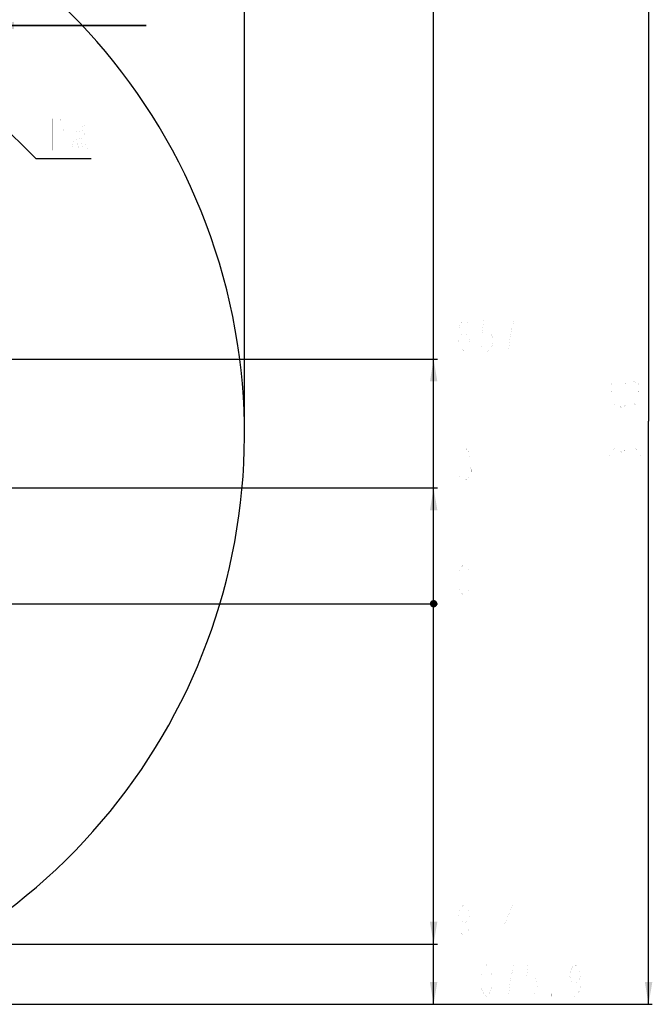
# Model space of a CAD drawing. Header units: millimetres. Extents: x 0 to 11890, y 0 to 8410.
# Tile 129 of 130: x 7712 to 9411, y 3511 to 6156. Entities that reach past the tile are written whole.
import ezdxf

# ---------------------------------------------------------------- set-up
doc = ezdxf.new("R2010")
doc.units = ezdxf.units.MM
doc.header["$LTSCALE"] = 653.95
doc.layers.get('0').update_dxf_attribs({"linetype": 'CONTINUOUS'})
doc.layers.add('JISHUZILIAO_DXF_DIMENSION', color=7, linetype='CONTINUOUS')
doc.layers.add('JISHUZILIAO_DXF_TEXT', color=7, linetype='CONTINUOUS')
doc.styles.get("Standard").update_dxf_attribs({"font": 'txt', "width": 0.7})
doc.dimstyles.new('DIMSTYLE_10', dxfattribs={"dimtxt": 85, "dimasz": 60, "dimexe": 1, "dimexo": 0, "dimgap": 2.125, "dimtad": 0, "dimtih": 1, "dimtoh": 1, "dimdec": 1, "dimdsep": 46, "dimtxsty": 'Standard', "dimblk": '_FILLED', "dimblk1": '_FILLED', "dimblk2": '_FILLED', "dimcen": 0.09, "dimclrt": 5, "dimazin": 2, "dimtp": 1.2, "dimtm": 1.2, "dimtfac": 1, "dimtdec": 1, "dimtofl": 0, "dimtmove": 0, "dimatfit": 3, "dimldrblk": '_FILLED', "dimfxl": 1, "dimtolj": 1, "dimarcsym": 0})
doc.dimstyles.new('DIMSTYLE_11', dxfattribs={"dimtxt": 85, "dimasz": 60, "dimexe": 1, "dimexo": 0, "dimgap": 2.125, "dimtad": 0, "dimtih": 1, "dimtoh": 1, "dimdsep": 46, "dimtxsty": 'Standard', "dimblk": '_FILLED', "dimblk1": '_FILLED', "dimblk2": '_FILLED', "dimcen": 0.09, "dimclrt": 5, "dimazin": 2, "dimtp": 0.8, "dimtm": 0.8, "dimtfac": 1, "dimtofl": 0, "dimtmove": 0, "dimatfit": 3, "dimldrblk": '_FILLED', "dimfxl": 1, "dimtolj": 1, "dimarcsym": 0})
doc.dimstyles.new('DIMSTYLE_12', dxfattribs={"dimtxt": 85, "dimasz": 60, "dimexe": 1, "dimexo": 0, "dimgap": 2.125, "dimtad": 0, "dimtih": 1, "dimtoh": 1, "dimdec": 1, "dimdsep": 46, "dimtxsty": 'Standard', "dimblk": '_FILLED', "dimblk1": '_FILLED', "dimblk2": '_FILLED', "dimcen": 0.09, "dimclrt": 5, "dimazin": 2, "dimtp": 0.8, "dimtm": 0.8, "dimtfac": 1, "dimtdec": 1, "dimtofl": 0, "dimtmove": 0, "dimatfit": 3, "dimldrblk": '_FILLED', "dimfxl": 1, "dimtolj": 1, "dimarcsym": 0})
doc.dimstyles.new('DIMSTYLE_13', dxfattribs={"dimtxt": 85, "dimasz": 60, "dimexe": 1, "dimexo": 0, "dimgap": 2.125, "dimtad": 0, "dimtih": 1, "dimtoh": 1, "dimdec": 1, "dimdsep": 46, "dimtxsty": 'Standard', "dimblk": '_FILLED', "dimblk1": '_FILLED', "dimblk2": '_FILLED', "dimcen": 0.09, "dimclrt": 5, "dimazin": 2, "dimtp": 2, "dimtm": 2, "dimtfac": 1, "dimtdec": 1, "dimtofl": 0, "dimtmove": 0, "dimatfit": 3, "dimldrblk": '_FILLED', "dimfxl": 1, "dimtolj": 1, "dimarcsym": 0})
doc.dimstyles.new('DIMSTYLE_16', dxfattribs={"dimtxt": 85, "dimasz": 60, "dimexe": 1, "dimexo": 0, "dimgap": 2.125, "dimtad": 1, "dimdec": 1, "dimdsep": 46, "dimtxsty": 'Standard', "dimblk": '_FILLED', "dimblk1": '_FILLED', "dimblk2": '_FILLED', "dimcen": 0.09, "dimclrt": 5, "dimazin": 2, "dimtp": 2, "dimtm": 2, "dimtfac": 1, "dimtdec": 1, "dimtofl": 0, "dimtmove": 0, "dimatfit": 3, "dimldrblk": '_FILLED', "dimfxl": 1, "dimtolj": 1, "dimarcsym": 0})
doc.dimstyles.new('DIMSTYLE_17', dxfattribs={"dimtxt": 85, "dimasz": 60, "dimexe": 1, "dimexo": 0, "dimgap": 2.125, "dimtad": 1, "dimdsep": 46, "dimtxsty": 'Standard', "dimblk": '_FILLED', "dimblk1": '_FILLED', "dimblk2": '_FILLED', "dimcen": 0.09, "dimclrt": 5, "dimazin": 2, "dimtp": 0.3, "dimtm": 0.3, "dimtfac": 1, "dimtofl": 0, "dimtmove": 0, "dimatfit": 3, "dimldrblk": '_FILLED', "dimfxl": 1, "dimtolj": 1, "dimarcsym": 0})
doc.dimstyles.new('DIMSTYLE_7', dxfattribs={"dimtxt": 85, "dimasz": 60, "dimexe": 1, "dimexo": 0, "dimgap": 2.125, "dimtad": 0, "dimtih": 1, "dimtoh": 1, "dimdsep": 46, "dimtxsty": 'Standard', "dimblk": '_FILLED', "dimblk1": '_FILLED', "dimblk2": '_FILLED', "dimcen": 0.09, "dimclrt": 5, "dimazin": 2, "dimtp": 0.1, "dimtm": 0.1, "dimtfac": 1, "dimtofl": 0, "dimtmove": 0, "dimatfit": 3, "dimldrblk": '_FILLED', "dimfxl": 1, "dimtolj": 1, "dimarcsym": 0})
doc.dimstyles.new('DIMSTYLE_8', dxfattribs={"dimtxt": 85, "dimasz": 60, "dimexe": 1, "dimexo": 0, "dimgap": 2.125, "dimtad": 0, "dimtih": 1, "dimtoh": 1, "dimdec": 1, "dimdsep": 46, "dimtxsty": 'Standard', "dimblk": '_FILLED', "dimblk1": '_FILLED', "dimblk2": '_FILLED', "dimcen": 0.09, "dimclrt": 5, "dimazin": 2, "dimtp": 0.5, "dimtm": 0.5, "dimtfac": 1, "dimtdec": 1, "dimtofl": 0, "dimtmove": 0, "dimatfit": 3, "dimldrblk": '_FILLED', "dimfxl": 1, "dimtolj": 1, "dimarcsym": 0})

# ---------------------------------------------------------------- blocks, each defined once
blk = doc.blocks.new('*D16')
at = {"layer": 'JISHUZILIAO_DXF_DIMENSION', "color": 2, "linetype": 'Continuous', "transparency": 16777216}
blk.add_line((8315.8, 5042.3), (8315.8, 6825), dxfattribs=at)
blk = doc.blocks.new('_FILLED')
at = {"color": 0, "linetype": 'ByBlock'}
blk.add_solid([(0, 0), (-1, 0.167), (-1, -0.167)], dxfattribs=at)
blk = doc.blocks.new('*D20')
at = {"layer": 'JISHUZILIAO_DXF_DIMENSION', "color": 2, "linetype": 'Continuous', "transparency": 16777216}
blk.add_line((6866.7, 4898.4), (8833.8, 4898.4), dxfattribs=at)
blk = doc.blocks.new('*D21')
at = {"layer": 'JISHUZILIAO_DXF_DIMENSION', "color": 2, "linetype": 'Continuous', "transparency": 16777216}
blk.add_line((6655.6, 4587.3), (8833.8, 4587.3), dxfattribs=at)
blk = doc.blocks.new('*D22')
at = {"layer": 'JISHUZILIAO_DXF_DIMENSION', "color": 2, "linetype": 'Continuous', "transparency": 16777216}
blk.add_line((6771.2, 5244.3), (8833.8, 5244.3), dxfattribs=at)
blk = doc.blocks.new('*D23')
at = {"layer": 'JISHUZILIAO_DXF_DIMENSION', "color": 2, "linetype": 'Continuous', "transparency": 16777216}
blk.add_line((6538.5, 3673.3), (8833.8, 3673.3), dxfattribs=at)
blk = doc.blocks.new('*D24')
at = {"layer": 'JISHUZILIAO_DXF_DIMENSION', "color": 2, "linetype": 'Continuous', "transparency": 16777216}
blk.add_line((7034.9, 3511.4), (8833.8, 3511.4), dxfattribs=at)
blk = doc.blocks.new('*D25')
at = {"layer": 'JISHUZILIAO_DXF_DIMENSION', "color": 2, "linetype": 'Continuous', "transparency": 16777216}
blk.add_line((6713.7, 6644.4), (8833.8, 6644.4), dxfattribs=at)
blk = doc.blocks.new('*D30')
at = {"layer": 'JISHUZILIAO_DXF_DIMENSION', "color": 2, "linetype": 'Continuous', "transparency": 16777216}
for p, q in [((6713.7, 6644.4), (9411, 6644.4)), ((9401, 6644.4), (9401, 5077.9)), ((9401, 3511.4), (9401, 5077.9)), ((7034.9, 3511.4), (9411, 3511.4))]:
    blk.add_line(p, q, dxfattribs=at)
at = {"layer": 'JISHUZILIAO_DXF_DIMENSION', "color": 2, "linetype": 'Continuous', "transparency": 16777216, "xscale": 60, "yscale": 60, "zscale": 60}
for p, rotation in [((9401, 6644.4), 90), ((9401, 3511.4), 270)]:
    blk.add_blockref('_FILLED', p, dxfattribs=dict(at, rotation=rotation))
blk = doc.blocks.new('*D33')
at = {"layer": 'JISHUZILIAO_DXF_DIMENSION', "color": 2, "linetype": 'Continuous', "transparency": 16777216}
for p, q in [((7531.2, 6140.3), (7481.2, 6140.3)), ((7481.2, 6140.3), (7584.2, 6140.3)), ((7531.2, 6004.3), (7531.2, 6150.3)), ((8051.8, 6140.3), (7584.2, 6140.3)), ((7637.2, 6048.7), (7637.2, 6150.3)), ((7637.2, 6140.3), (8051.8, 6140.3))]:
    blk.add_line(p, q, dxfattribs=at)
at = {"layer": 'JISHUZILIAO_DXF_DIMENSION', "color": 2, "linetype": 'Continuous', "transparency": 16777216, "xscale": 60, "yscale": 60, "zscale": 60}
blk.add_blockref('_FILLED', (7531.2, 6140.3), dxfattribs=at)
at = {"layer": 'JISHUZILIAO_DXF_DIMENSION', "color": 2, "linetype": 'Continuous', "transparency": 16777216, "xscale": 60, "yscale": 60, "zscale": 60, "rotation": 180}
blk.add_blockref('_FILLED', (7637.2, 6140.3), dxfattribs=at)

msp = doc.modelspace()

# ---------------------------------------------------------------- linework, layer by layer
at = {"color": 2, "linetype": 'Continuous'}
msp.add_line((8823.804, 3511.419), (8823.804, 6644.386), dxfattribs=at)
at = {"color": 2, "linetype": 'Continuous', "const_width": 10}
msp.add_lwpolyline([(8818.804, 4587.3, 1), (8828.804, 4587.3, 1)], format="xyb", close=True, dxfattribs=at)
msp.add_lwpolyline([(8818.804, 4587.3, 1), (8828.804, 4587.3, 1)], format="xyb", close=True, dxfattribs=at)
msp.add_lwpolyline([(8818.804, 4587.3, 1), (8828.804, 4587.3, 1)], format="xyb", close=True, dxfattribs=at)
msp.add_lwpolyline([(8818.804, 4587.3, 1), (8828.804, 4587.3, 1)], format="xyb", close=True, dxfattribs=at)
msp.add_lwpolyline([(8818.804, 4587.3, 1), (8828.804, 4587.3, 1)], format="xyb", close=True, dxfattribs=at)
at = {"color": 2, "linetype": 'Continuous'}
msp.add_arc((6713.715, 5042.3), 1602.087, 295, 180, dxfattribs=at)
for points in [[(8823.804, 5244.3), (8833.804, 5184.3), (8813.804, 5184.3)], [(8823.804, 4898.382), (8833.804, 4838.382), (8813.804, 4838.382)], [(8823.804, 3673.286), (8813.804, 3733.286), (8833.804, 3733.286)], [(8823.804, 3511.419), (8813.804, 3571.419), (8833.804, 3571.419)]]:
    msp.add_solid(points, dxfattribs=at)
at = {"layer": 'JISHUZILIAO_DXF_DIMENSION', "color": 5, "linetype": 'Continuous', "const_width": 0.1}
for points in [[(8891.179, 5293.883), (8894.897, 5308.049), (8906.053, 5315.133), (8917.21, 5308.049), (8920.928, 5293.883), (8917.21, 5279.716), (8913.491, 5272.633), (8906.053, 5265.55), (8898.616, 5272.633), (8894.897, 5279.716), (8891.179, 5293.883), (8891.179, 5322.216), (8894.897, 5336.383), (8898.616, 5343.466), (8906.053, 5350.55), (8913.491, 5343.466), (8917.21, 5336.383)], [(8980.428, 5350.55), (8958.116, 5350.55), (8954.397, 5315.133), (8961.835, 5322.216), (8969.272, 5322.216), (8976.71, 5315.133), (8980.428, 5308.049), (8984.148, 5293.883), (8980.428, 5279.716), (8976.71, 5272.633), (8969.272, 5265.55), (8961.835, 5265.55), (8954.397, 5272.633), (8950.679, 5279.716)], [(9025.054, 5265.55), (9028.772, 5300.966), (9032.491, 5322.216), (9036.21, 5336.383), (9039.928, 5350.55), (9010.179, 5350.55)], [(9301.824, 5155.996), (9294.74, 5163.434), (9294.74, 5170.871), (9301.824, 5178.309), (9308.907, 5182.028), (9315.991, 5182.028), (9323.074, 5178.309), (9330.157, 5170.871), (9337.241, 5178.309), (9344.324, 5182.028), (9351.407, 5185.746), (9358.49, 5185.746)], [(9358.49, 5185.746), (9372.658, 5178.309), (9379.74, 5170.871), (9379.74, 5163.434), (9372.658, 5155.996), (9365.574, 5152.278)], [(9330.157, 5163.434), (9330.157, 5170.871)], [(9301.824, 5096.496), (9294.74, 5103.934), (9294.74, 5111.371), (9301.824, 5118.809), (9308.907, 5122.528), (9315.991, 5122.528), (9323.074, 5118.809), (9330.157, 5111.371), (9337.241, 5118.809), (9344.324, 5122.528), (9351.407, 5126.246), (9358.49, 5126.246), (9365.574, 5122.528), (9372.658, 5118.809), (9379.74, 5111.371), (9379.74, 5103.934), (9372.658, 5096.496), (9365.574, 5092.777)], [(9330.157, 5103.934), (9330.157, 5111.371)], [(9294.74, 5048.153), (9379.74, 5048.153)], [(8894.897, 4997.549), (8902.335, 5004.632), (8909.773, 5004.632), (8917.21, 4997.549), (8920.928, 4990.465), (8920.928, 4983.382), (8917.21, 4976.298), (8909.773, 4969.215), (8917.21, 4962.132), (8920.928, 4955.049), (8924.647, 4947.965), (8924.647, 4940.882), (8917.21, 4926.715)], [(8965.553, 5004.632), (8965.553, 4919.632)], [(9025.054, 5004.632), (9025.054, 4919.632)], [(9144.054, 5004.632), (9144.054, 4919.632)], [(9301.824, 4977.496), (9294.74, 4984.934), (9294.74, 4992.371), (9301.824, 4999.809), (9308.907, 5003.528), (9315.991, 5003.528), (9323.074, 4999.809), (9330.157, 4992.371), (9337.241, 4999.809)], [(9337.241, 4999.809), (9351.407, 5007.246), (9358.49, 5007.246), (9365.574, 5003.528), (9372.658, 4999.809), (9379.74, 4992.371), (9379.74, 4984.934), (9372.658, 4977.496), (9365.574, 4973.778)], [(9330.157, 4984.934), (9330.157, 4992.371)], [(8902.335, 4969.215), (8909.773, 4969.215)], [(8917.21, 4926.715), (8909.773, 4919.632), (8902.335, 4919.632), (8894.897, 4926.715), (8891.179, 4933.798)], [(9084.554, 4919.632), (9080.835, 4919.632), (9080.835, 4926.715), (9084.554, 4919.632)], [(8906.053, 4608.55), (8898.616, 4615.633), (8894.897, 4622.716), (8891.179, 4636.883), (8891.179, 4665.216), (8894.897, 4679.383), (8898.616, 4686.466), (8906.053, 4693.55), (8913.491, 4686.466), (8917.21, 4679.383), (8920.928, 4665.216), (8920.928, 4636.883), (8917.21, 4622.716), (8913.491, 4615.633), (8906.053, 4608.55)], [(8920.928, 3751.202), (8917.21, 3737.036), (8906.053, 3729.952), (8894.897, 3737.036), (8891.179, 3751.202), (8894.897, 3765.369), (8898.616, 3772.452), (8906.053, 3779.536), (8913.491, 3772.452), (8917.21, 3765.369), (8920.928, 3751.202), (8920.928, 3722.869), (8917.21, 3708.702), (8913.491, 3701.619), (8906.053, 3694.536), (8898.616, 3701.619), (8894.897, 3708.702)], [(8965.553, 3779.536), (8965.553, 3694.536)], [(9036.21, 3694.536), (9036.21, 3779.536), (9010.179, 3715.786), (9043.648, 3715.786)], [(8906.053, 3617.669), (8906.053, 3532.669)], [(8965.553, 3532.669), (8958.116, 3539.752), (8954.397, 3546.835), (8950.679, 3561.002), (8950.679, 3589.335), (8954.397, 3603.502), (8958.116, 3610.585), (8965.553, 3617.669), (8972.991, 3610.585), (8976.71, 3603.502), (8980.428, 3589.335), (8980.428, 3561.002), (8976.71, 3546.835), (8972.991, 3539.752), (8965.553, 3532.669)], [(9025.054, 3532.669), (9028.772, 3568.085), (9032.491, 3589.335), (9036.21, 3603.502), (9039.928, 3617.669), (9010.179, 3617.669)], [(9099.428, 3617.669), (9077.116, 3617.669), (9073.397, 3582.252), (9080.835, 3589.335), (9088.272, 3589.335), (9095.71, 3582.252), (9099.428, 3575.169), (9103.147, 3561.002), (9099.428, 3546.835), (9095.71, 3539.752), (9088.272, 3532.669), (9080.835, 3532.669), (9073.397, 3539.752), (9069.679, 3546.835)], [(9218.429, 3589.335), (9214.71, 3575.169), (9203.554, 3568.085), (9192.397, 3575.169), (9188.678, 3589.335), (9192.397, 3603.502), (9196.116, 3610.585), (9203.554, 3617.669), (9210.991, 3610.585), (9214.71, 3603.502), (9218.429, 3589.335), (9218.429, 3561.002), (9214.71, 3546.835), (9210.991, 3539.752), (9203.554, 3532.669), (9196.116, 3539.752), (9192.397, 3546.835)], [(9144.054, 3532.669), (9140.335, 3532.669), (9140.335, 3539.752), (9144.054, 3532.669)]]:
    msp.add_lwpolyline(points, dxfattribs=at)
at = {"layer": 'JISHUZILIAO_DXF_TEXT', "color": 2, "linetype": 'Continuous'}
for p, q in [((7531.215, 6004.3), (7755.566, 5783.477)), ((7755.566, 5783.477), (7785.566, 5783.477)), ((7785.566, 5783.477), (7904.566, 5783.477))]:
    msp.add_line(p, q, dxfattribs=at)
at = {"layer": 'JISHUZILIAO_DXF_TEXT', "color": 5, "linetype": 'Continuous', "const_width": 0.1}
for points in [[(7800.441, 5804.727), (7800.441, 5889.727), (7819.034, 5889.727), (7826.472, 5882.644), (7830.191, 5875.56), (7830.191, 5861.394), (7826.472, 5854.311), (7819.034, 5847.227), (7800.441, 5847.227)], [(7874.816, 5855.453), (7874.816, 5886.985)], [(7874.816, 5869.162), (7893.232, 5871.905)], [(7863.482, 5862.308), (7863.482, 5832.146)], [(7886.149, 5858.195), (7863.482, 5855.453)], [(7884.733, 5837.63), (7886.149, 5859.566)], [(7856.399, 5832.146), (7853.566, 5810.211)], [(7863.482, 5834.889), (7886.149, 5837.63)], [(7866.316, 5828.034), (7870.566, 5811.582)], [(7877.649, 5828.034), (7881.899, 5812.953)], [(7886.149, 5830.775), (7894.649, 5810.211)]]:
    msp.add_lwpolyline(points, dxfattribs=at)

# ---------------------------------------------------------------- dimensions: what is measured, and where the dimension line sits
at = {"layer": 'JISHUZILIAO_DXF_DIMENSION', "color": 2, "linetype": 'Continuous'}
for feature_location, offset, dtype, origin, dimstyle, override, picture, middle in [((8315.802, 5042.3), (0, 1782.703), 1, (6523.715, 5042.3), 'DIMSTYLE_10', {"dimgap": 21.249777, "dimtad": 1, "dimtih": 0, "dimtoh": 0}, '*D16', (8294.552, 6867.502)), ((6713.715, 6644.386), (2120.088, 0), 0, (6713.715, 4587.3), 'DIMSTYLE_13', {"dimgap": 21.250016, "dimtad": 1, "dimtih": 0, "dimtoh": 0}, '*D25', (8876.304, 6665.636)), ((6771.215, 5244.3), (2062.588, 0), 0, (6771.215, 4587.3), 'DIMSTYLE_11', {"dimgap": 21.25017, "dimtad": 1, "dimtih": 0, "dimtoh": 0}, '*D22', (8876.304, 5265.55)), ((6866.679, 4898.382), (1967.124, 0), 0, (6655.563, 4587.3), 'DIMSTYLE_8', {"dimgap": 21.250085, "dimtad": 1, "dimtih": 0, "dimtoh": 0}, '*D20', (8876.304, 4919.632)), ((6655.562905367, 4587.299512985), (2178.240670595, 0), 0, (6655.562905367, 4587.299512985), 'DIMSTYLE_7', {"dimgap": 21.250019, "dimtad": 1, "dimtih": 0, "dimtoh": 0}, '*D21', (8876.303575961, 4608.549512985)), ((6538.507, 3673.286), (2295.296, 0), 0, (6538.507, 4587.3), 'DIMSTYLE_12', {"dimgap": 21.250152, "dimtad": 1, "dimtih": 0, "dimtoh": 0}, '*D23', (8876.304, 3694.536)), ((7034.905, 3511.419), (1798.898, 0), 0, (7034.905, 4587.3), 'DIMSTYLE_10', {"dimgap": 21.250152, "dimtad": 1, "dimtih": 0, "dimtoh": 0}, '*D24', (8876.304, 3532.669))]:
    dim = msp.add_ordinate_dim(feature_location=feature_location, offset=offset, dtype=dtype, origin=origin, dimstyle=dimstyle, override=override, dxfattribs=at)
    dim.commit()
    dim.dimension.update_dxf_attribs({"geometry": picture, "text_midpoint": middle})
dim = msp.add_linear_dim(base=(9400.991, 6644.386), p1=(7034.905, 3511.419), p2=(6713.715, 6644.386), angle=90, dimstyle='DIMSTYLE_16', dxfattribs=at)
dim.commit()
dim.dimension.update_dxf_attribs({"geometry": '*D30', "text_midpoint": (9400.991, 4958.903), "dimtype": 160})
dim = msp.add_linear_dim(base=(7637.215, 6140.344), p1=(7531.215, 6004.3), p2=(7637.215, 6048.721), dimstyle='DIMSTYLE_17', dxfattribs=at)
dim.commit()
dim.dimension.update_dxf_attribs({"geometry": '*D33', "text_midpoint": (7873.337, 6140.344), "dimtype": 160})

doc.saveas('drawing.dxf')
